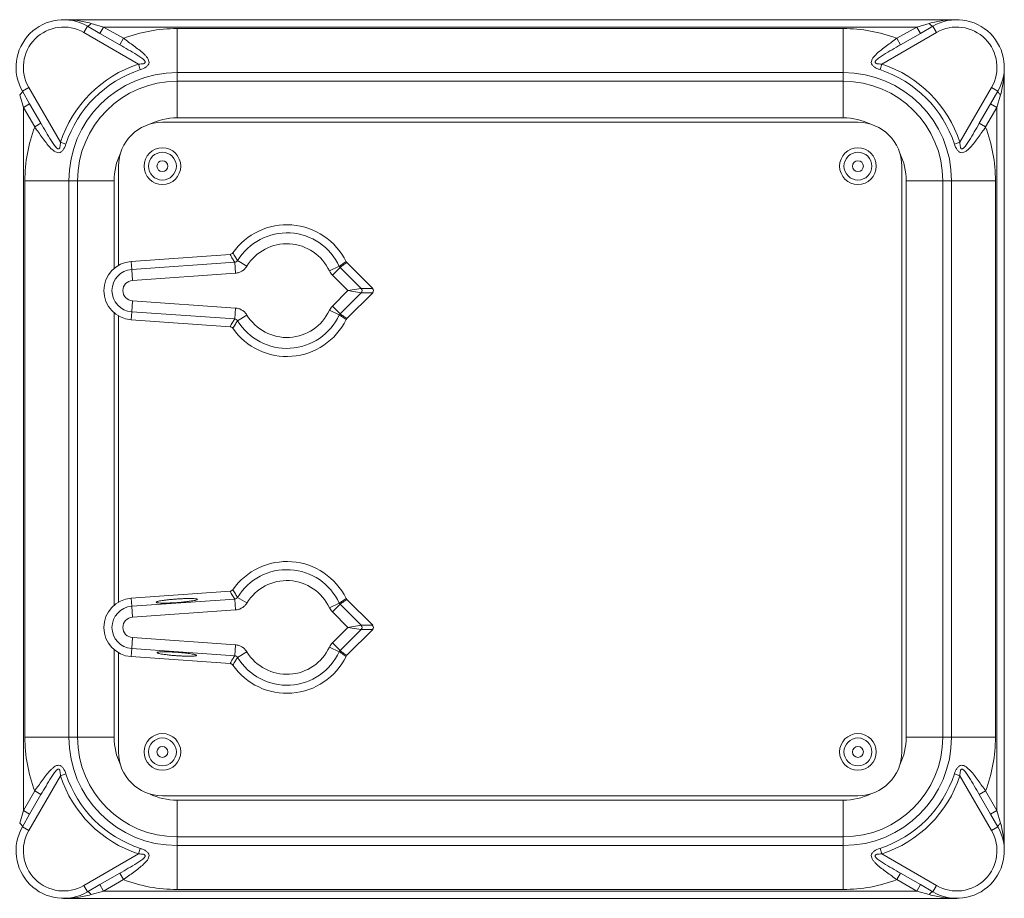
# Model space of a CAD drawing. Header units: millimetres. Extents: x 133 to 1049, y -79 to 877.
# Tile 6 of 28: x 397 to 532, y -46 to 74. Entities that reach past the tile are written whole.
import ezdxf

# ---------------------------------------------------------------- set-up
doc = ezdxf.new("R2010")
doc.units = ezdxf.units.MM

msp = doc.modelspace()

# ---------------------------------------------------------------- linework, layer by layer
at = {"color": 7, "linetype": 'Continuous', "lineweight": 15}
for p, q in [((403.16, 73.59), (525.16, 73.59)), ((405.91, 71.86), (406.41, 72.72)), ((406.41, 72.72), (408.13, 71.73)), ((406.91, 73.09), (408.63, 72.59)), ((519.69, 72.59), (521.41, 73.09)), ((520.19, 71.73), (521.91, 72.72)), ((521.91, 72.72), (522.41, 71.86)), ((413.39, 67.54), (405.91, 71.86)), ((408.13, 71.73), (408.63, 72.59)), ((408.13, 71.73), (410.82, 70.18)), ((408.63, 72.59), (411.32, 71.05)), ((519.69, 72.59), (408.63, 72.59)), ((418.66, 72.39), (509.66, 72.39)), ((418.66, 72.39), (418.66, 66.39)), ((509.66, 72.39), (509.66, 66.39)), ((522.41, 71.86), (514.93, 67.54)), ((517, 71.05), (519.69, 72.59)), ((517.5, 70.18), (520.19, 71.73)), ((519.69, 72.59), (520.19, 71.73)), ((410.82, 70.18), (411.32, 71.05)), ((517, 71.05), (517.5, 70.18)), ((413.39, 67.54), (413.64, 66.78)), ((514.68, 66.78), (514.93, 67.54)), ((509.66, 66.39), (418.66, 66.39)), ((418.66, 65.2), (418.66, 66.39)), ((509.66, 65.2), (509.66, 66.39)), ((531.66, 67.09), (531.66, -39.91)), ((418.66, 60.2), (418.66, 65.2)), ((418.66, 65.2), (509.66, 65.2)), ((509.66, 60.2), (509.66, 65.2)), ((397.66, 61.62), (397.16, 63.34)), ((398.4, 64.34), (397.53, 63.84)), ((398.52, 62.12), (397.53, 63.84)), ((398.4, 64.34), (402.72, 56.86)), ((525.6, 56.86), (529.92, 64.34)), ((530.79, 63.84), (529.79, 62.12)), ((530.79, 63.84), (529.92, 64.34)), ((531.16, 63.34), (530.66, 61.62)), ((398.52, 62.12), (397.66, 61.62)), ((400.07, 59.44), (398.52, 62.12)), ((529.79, 62.12), (528.24, 59.44)), ((530.66, 61.62), (529.79, 62.12)), ((399.21, 58.94), (397.66, 61.62)), ((397.66, 61.62), (397.66, -34.43)), ((530.66, 61.62), (529.11, 58.94)), ((530.66, -34.43), (530.66, 61.62)), ((400.07, 59.44), (399.21, 58.94)), ((416.66, 59.59), (511.66, 59.59)), ((509.66, 60.2), (418.66, 60.2)), ((529.11, 58.94), (528.24, 59.44)), ((402.72, 56.86), (403.47, 56.61)), ((524.84, 56.61), (525.6, 56.86)), ((410.66, 40.06), (410.66, 53.59)), ((517.66, 53.59), (517.66, -26.41)), ((403.87, 51.59), (397.87, 51.59)), ((397.87, -24.41), (397.87, 51.59)), ((405.06, 51.59), (403.87, 51.59)), ((403.87, 51.59), (403.87, -24.41)), ((410.06, 51.59), (405.06, 51.59)), ((405.06, -24.41), (405.06, 51.59)), ((523.26, 51.59), (518.26, 51.59)), ((518.26, -24.41), (518.26, 51.59)), ((523.26, 51.59), (523.26, -24.41)), ((523.26, 51.59), (524.45, 51.59)), ((524.45, -24.41), (524.45, 51.59)), ((530.45, 51.59), (524.45, 51.59)), ((530.45, 51.59), (530.45, -24.41)), ((425.9, 41.53), (412.38, 40.58)), ((412.46, 39.48), (412.38, 40.58)), ((412.46, 39.48), (426.53, 40.47)), ((426.53, 40.47), (426.63, 38.98)), ((426.92, 40.7), (428.19, 39.93)), ((445.38, 36.88), (441.84, 40.41)), ((412.46, 39.48), (412.56, 37.99)), ((440.82, 39.91), (439.47, 39.28)), ((440.92, 39.77), (439.87, 38.71)), ((440.92, 39.77), (443.81, 36.88)), ((426.63, 38.98), (412.56, 37.99)), ((441.98, 36.59), (439.87, 38.71)), ((439.87, 34.48), (441.98, 36.59)), ((441.98, 36.59), (443.81, 36.88)), ((443.81, 36.31), (441.98, 36.59)), ((443.81, 36.88), (445.38, 36.88)), ((412.46, 33.71), (412.56, 35.2)), ((412.56, 35.2), (426.63, 34.21)), ((443.81, 36.31), (440.92, 33.42)), ((441.84, 32.78), (445.38, 36.31)), ((445.38, 36.31), (443.81, 36.31)), ((412.46, 33.71), (412.38, 32.6)), ((426.53, 32.72), (412.46, 33.71)), ((426.63, 34.21), (426.53, 32.72)), ((439.47, 33.91), (440.82, 33.28)), ((439.87, 34.48), (440.92, 33.42)), ((410.66, -5.94), (410.66, 33.13)), ((412.38, 32.6), (425.9, 31.66)), ((428.19, 33.26), (426.92, 32.48)), ((425.9, -4.47), (412.38, -5.42)), ((426.92, -5.3), (428.19, -6.07)), ((412.46, -6.52), (412.38, -5.42)), ((412.46, -6.52), (426.53, -5.53)), ((412.46, -6.52), (412.56, -8.01)), ((426.53, -5.53), (426.63, -7.02)), ((440.82, -6.09), (439.47, -6.72)), ((440.92, -6.23), (439.87, -7.29)), ((440.92, -6.23), (443.81, -9.12)), ((445.38, -9.12), (441.84, -5.59)), ((426.63, -7.02), (412.56, -8.01)), ((441.98, -9.41), (439.87, -7.29)), ((439.87, -11.52), (441.98, -9.41)), ((441.98, -9.41), (443.81, -9.12)), ((443.81, -9.69), (441.98, -9.41)), ((443.81, -9.12), (445.38, -9.12)), ((443.81, -9.69), (440.92, -12.58)), ((441.84, -13.22), (445.38, -9.69)), ((445.38, -9.69), (443.81, -9.69)), ((412.46, -12.29), (412.56, -10.8)), ((412.56, -10.8), (426.63, -11.79)), ((426.63, -11.79), (426.53, -13.28)), ((439.47, -12.09), (440.82, -12.72)), ((439.87, -11.52), (440.92, -12.58)), ((410.66, -26.41), (410.66, -12.87)), ((412.46, -12.29), (412.38, -13.4)), ((412.38, -13.4), (425.9, -14.34)), ((426.53, -13.28), (412.46, -12.29)), ((428.19, -12.74), (426.92, -13.52)), ((403.87, -24.41), (397.87, -24.41)), ((405.06, -24.41), (403.87, -24.41)), ((410.06, -24.41), (405.06, -24.41)), ((523.26, -24.41), (518.26, -24.41)), ((523.26, -24.41), (524.45, -24.41)), ((530.45, -24.41), (524.45, -24.41)), ((403.47, -29.42), (402.72, -29.67)), ((525.6, -29.67), (524.84, -29.42)), ((402.72, -29.67), (398.4, -37.16)), ((529.92, -37.16), (525.6, -29.67)), ((397.66, -34.43), (399.21, -31.75)), ((398.52, -34.93), (400.07, -32.25)), ((399.21, -31.75), (400.07, -32.25)), ((528.24, -32.25), (529.11, -31.75)), ((528.24, -32.25), (529.79, -34.93)), ((529.11, -31.75), (530.66, -34.43)), ((511.66, -32.41), (416.66, -32.41)), ((418.66, -33.01), (509.66, -33.01)), ((418.66, -38.01), (418.66, -33.01)), ((509.66, -38.01), (509.66, -33.01)), ((397.16, -36.16), (397.66, -34.43)), ((397.53, -36.66), (398.52, -34.93)), ((397.66, -34.43), (398.52, -34.93)), ((529.79, -34.93), (530.66, -34.43)), ((529.79, -34.93), (530.79, -36.66)), ((530.66, -34.43), (531.16, -36.16)), ((397.53, -36.66), (398.4, -37.16)), ((529.92, -37.16), (530.79, -36.66)), ((509.66, -38.01), (418.66, -38.01)), ((418.66, -38.01), (418.66, -39.2)), ((509.66, -38.01), (509.66, -39.2)), ((405.91, -44.67), (413.39, -40.35)), ((413.64, -39.59), (413.39, -40.35)), ((418.66, -39.2), (509.66, -39.2)), ((418.66, -39.2), (418.66, -45.2)), ((509.66, -39.2), (509.66, -45.2)), ((514.93, -40.35), (514.68, -39.59)), ((514.93, -40.35), (522.41, -44.67)), ((410.82, -42.99), (408.13, -44.54)), ((411.32, -43.86), (410.82, -42.99)), ((517.5, -42.99), (517, -43.86)), ((520.19, -44.54), (517.5, -42.99)), ((411.32, -43.86), (408.63, -45.41)), ((519.69, -45.41), (517, -43.86)), ((406.41, -45.53), (405.91, -44.67)), ((408.13, -44.54), (406.41, -45.53)), ((408.63, -45.41), (406.91, -45.9)), ((408.63, -45.41), (408.13, -44.54)), ((408.63, -45.41), (519.69, -45.41)), ((509.66, -45.2), (418.66, -45.2)), ((520.19, -44.54), (519.69, -45.41)), ((521.41, -45.9), (519.69, -45.41)), ((521.91, -45.53), (520.19, -44.54)), ((522.41, -44.67), (521.91, -45.53)), ((525.16, -46.41), (403.16, -46.41))]:
    msp.add_line(p, q, dxfattribs=at)
at = {"color": 8, "linetype": 'Continuous', "lineweight": 15}
for p, q in [((410.06, 51.59), (410.06, 39.63)), ((410.06, 33.56), (410.06, -6.37)), ((410.06, -12.44), (410.06, -24.41))]:
    msp.add_line(p, q, dxfattribs=at)
at = {"color": 7, "linetype": 'Continuous', "lineweight": 15, "flags": 128}
for points in [[(406.41, 72.72), (406.45, 72.71), (406.49, 72.72), (406.55, 72.74), (406.61, 72.78), (406.68, 72.84), (406.76, 72.91), (406.83, 73), (406.91, 73.09)], [(521.41, 73.09), (521.49, 73), (521.56, 72.91), (521.64, 72.84), (521.7, 72.78), (521.77, 72.74), (521.82, 72.72), (521.87, 72.71), (521.91, 72.72)], [(397.53, 63.84), (397.54, 63.81), (397.53, 63.76), (397.51, 63.7), (397.47, 63.64), (397.41, 63.57), (397.34, 63.5), (397.26, 63.42), (397.16, 63.34)], [(531.16, 63.34), (531.06, 63.42), (530.98, 63.5), (530.9, 63.57), (530.85, 63.64), (530.81, 63.7), (530.78, 63.76), (530.78, 63.81), (530.79, 63.84)], [(397.16, -36.16), (397.26, -36.23), (397.34, -36.31), (397.41, -36.38), (397.47, -36.45), (397.51, -36.51), (397.53, -36.57), (397.54, -36.62), (397.53, -36.66)], [(530.79, -36.66), (530.78, -36.62), (530.78, -36.57), (530.81, -36.51), (530.85, -36.45), (530.9, -36.38), (530.98, -36.31), (531.06, -36.23), (531.16, -36.16)], [(406.91, -45.9), (406.83, -45.81), (406.76, -45.72), (406.68, -45.65), (406.61, -45.59), (406.55, -45.55), (406.49, -45.53), (406.45, -45.52), (406.41, -45.53)], [(521.91, -45.53), (521.87, -45.52), (521.82, -45.53), (521.77, -45.55), (521.7, -45.59), (521.64, -45.65), (521.56, -45.72), (521.49, -45.81), (521.41, -45.9)]]:
    msp.add_lwpolyline(points, dxfattribs=at)
at = {"color": 7, "linetype": 'Continuous', "lineweight": 15}
for centre, radius in [((416.66, 53.59), 2.5), ((416.66, 53.59), 1.9), ((511.66, 53.59), 2.5), ((511.66, 53.59), 1.9), ((416.66, 53.59), 0.75), ((511.66, 53.59), 0.75), ((416.66, -26.41), 2.5), ((511.66, -26.41), 2.5), ((416.66, -26.41), 1.9), ((511.66, -26.41), 1.9), ((416.66, -26.41), 0.75), ((511.66, -26.41), 0.75)]:
    msp.add_circle(centre, radius, dxfattribs=at)
for centre, radius, start, end in [((403.16, 67.09), 6.5, 60, 210), ((525.16, 67.09), 6.5, 330, 120), ((403.16, 67.09), 5.5, 60, 210), ((418.66, 51.59), 20.79, 90, 110.684), ((509.66, 51.59), 20.79, 69.316, 90), ((525.16, 67.09), 5.5, 330, 120), ((418.66, 51.59), 16.79, 108.2853, 161.7147), ((509.66, 51.59), 16.79, 18.2853, 71.7147), ((418.66, 51.59), 15.99, 108.2853, 161.7147), ((418.66, 51.59), 14.79, 90, 180), ((509.66, 51.59), 14.79, 360, 90), ((509.66, 51.59), 15.99, 18.2853, 71.7147), ((418.66, 51.59), 13.6, 90, 180), ((509.66, 51.59), 13.6, 360, 90), ((416.66, 53.59), 6, 90, 180), ((511.66, 53.59), 6, 360, 90), ((418.66, 51.59), 20.79, 159.316, 180), ((509.66, 51.59), 20.79, 360, 20.684), ((433.66, 36.59), 9, 26.051, 145.1114), ((433.66, 36.59), 7.89, 24.8299, 148.6335), ((433.66, 36.59), 6.4, 24.8299, 148.6335), ((412.66, 36.59), 4, 94, 266), ((412.66, 36.59), 2.89, 94, 266), ((412.66, 36.59), 1.4, 94, 266), ((443.53, 36.59), 0.402, 315.5081, 44.4919), ((433.66, 36.59), 6.4, 211.3665, 335.1701), ((433.66, 36.59), 9, 214.8886, 333.949), ((433.66, 36.59), 7.89, 211.3665, 335.1701), ((433.66, -9.41), 9, 26.051, 145.1114), ((433.66, -9.41), 7.89, 24.8299, 148.6335), ((433.66, -9.41), 6.4, 24.8299, 148.6335), ((412.66, -9.41), 4, 94, 266), ((412.66, -9.41), 2.89, 94, 266), ((412.66, -9.41), 1.4, 94, 266), ((443.53, -9.41), 0.402, 315.5081, 44.4919), ((433.66, -9.41), 6.4, 211.3665, 335.1701), ((433.66, -9.41), 9, 214.8886, 333.949), ((433.66, -9.41), 7.89, 211.3665, 335.1701), ((418.66, -24.41), 20.79, 180, 200.684), ((418.66, -24.41), 14.79, 180, 270), ((418.66, -24.41), 13.6, 180, 270), ((509.66, -24.41), 13.6, 270, 360), ((509.66, -24.41), 14.79, 270, 360), ((509.66, -24.41), 20.79, 339.316, 360), ((416.66, -26.41), 6, 180, 270), ((511.66, -26.41), 6, 270, 360), ((418.66, -24.41), 15.99, 198.2853, 251.7147), ((509.66, -24.41), 15.99, 288.2853, 341.7147), ((418.66, -24.41), 16.79, 198.2853, 251.7147), ((509.66, -24.41), 16.79, 288.2853, 341.7147), ((403.16, -39.91), 6.5, 150, 300), ((403.16, -39.91), 5.5, 150, 300), ((525.16, -39.91), 6.5, 240, 30), ((525.16, -39.91), 5.5, 240, 30), ((418.66, -24.41), 20.79, 249.316, 270), ((509.66, -24.41), 20.79, 270, 290.684)]:
    msp.add_arc(centre, radius, start, end, dxfattribs=at)
at = {"color": 8, "linetype": 'Continuous', "lineweight": 15}
for centre, start, end in [((418.66, 51.59), 90, 115.9823), ((509.66, 51.59), 64.0177, 90), ((418.66, 51.59), 154.0177, 180), ((509.66, 51.59), 360, 25.9823), ((418.66, -24.41), 180, 205.9823), ((509.66, -24.41), 334.0177, 360), ((418.66, -24.41), 244.0177, 270), ((509.66, -24.41), 270, 295.9823)]:
    msp.add_arc(centre, 8.6, start, end, dxfattribs=at)
at = {"color": 7, "linetype": 'Continuous', "lineweight": 15}
for centre in [(445.09, 36.59), (445.09, -9.41)]:
    msp.add_ellipse(centre, major_axis=(0.403, 0), ratio=0.992433, start_param=5.501585, end_param=7.064785, dxfattribs=at)
for points, knots in [([(406.91, 73.09), (406.29, 73.27), (405.67, 73.39), (404.42, 73.56), (403.79, 73.59), (403.16, 73.59)], [0, 0, 0, 0, 0.5, 0.5, 1, 1, 1, 1]), ([(521.41, 73.09), (522.03, 73.27), (522.65, 73.39), (523.9, 73.56), (524.53, 73.59), (525.16, 73.59)], [0, 0, 0, 0, 0.5, 0.5, 1, 1, 1, 1]), ([(413.39, 67.54), (413.51, 67.54), (413.62, 67.54), (413.85, 67.55), (413.96, 67.56), (414.12, 67.6), (414.17, 67.62), (414.26, 67.67), (414.3, 67.71), (414.32, 67.79), (414.31, 67.84), (414.27, 67.93), (414.24, 67.97), (414.14, 68.08), (414.06, 68.16), (413.89, 68.3), (413.81, 68.36), (413.54, 68.56), (413.35, 68.68), (412.78, 69.04), (412.39, 69.27), (411.6, 69.72), (411.21, 69.95), (410.82, 70.18)], [0, 0, 0, 0, 0.0625, 0.0625, 0.125, 0.125, 0.15625, 0.15625, 0.1875, 0.1875, 0.21875, 0.21875, 0.25, 0.25, 0.3125, 0.3125, 0.375, 0.375, 0.5, 0.5, 0.75, 0.75, 1, 1, 1, 1]), ([(411.32, 71.05), (411.81, 70.7), (412.29, 70.36), (412.98, 69.85), (413.21, 69.68), (413.66, 69.33), (413.88, 69.15), (414.17, 68.87), (414.27, 68.78), (414.45, 68.58), (414.53, 68.48), (414.67, 68.28), (414.73, 68.17), (414.81, 67.96), (414.83, 67.85), (414.82, 67.63), (414.78, 67.52), (414.64, 67.32), (414.54, 67.23), (414.21, 66.99), (413.93, 66.87), (413.64, 66.78)], [0, 0, 0, 0, 0.25, 0.25, 0.375, 0.375, 0.5, 0.5, 0.5625, 0.5625, 0.625, 0.625, 0.6875, 0.6875, 0.75, 0.75, 0.8125, 0.8125, 0.875, 0.875, 1, 1, 1, 1]), ([(514.68, 66.78), (514.53, 66.83), (514.4, 66.88), (514.13, 67), (514, 67.07), (513.78, 67.23), (513.68, 67.32), (513.54, 67.52), (513.5, 67.62), (513.48, 67.84), (513.5, 67.95), (513.59, 68.17), (513.64, 68.27), (513.86, 68.58), (514.04, 68.77), (514.43, 69.14), (514.65, 69.32), (515.09, 69.67), (515.32, 69.85), (516.03, 70.36), (516.51, 70.7), (517, 71.05)], [0, 0, 0, 0, 0.0625, 0.0625, 0.125, 0.125, 0.1875, 0.1875, 0.25, 0.25, 0.3125, 0.3125, 0.375, 0.375, 0.5, 0.5, 0.625, 0.625, 0.75, 0.75, 1, 1, 1, 1]), ([(517.5, 70.18), (517.11, 69.95), (516.71, 69.72), (515.93, 69.27), (515.54, 69.04), (514.97, 68.68), (514.78, 68.55), (514.51, 68.36), (514.42, 68.29), (514.25, 68.16), (514.17, 68.08), (514.07, 67.96), (514.04, 67.92), (514, 67.84), (513.99, 67.79), (514.02, 67.7), (514.06, 67.67), (514.15, 67.62), (514.2, 67.6), (514.36, 67.56), (514.47, 67.55), (514.7, 67.54), (514.81, 67.54), (514.93, 67.54)], [0, 0, 0, 0, 0.25, 0.25, 0.5, 0.5, 0.625, 0.625, 0.6875, 0.6875, 0.75, 0.75, 0.78125, 0.78125, 0.8125, 0.8125, 0.84375, 0.84375, 0.875, 0.875, 0.9375, 0.9375, 1, 1, 1, 1]), ([(531.16, 63.34), (531.33, 63.96), (531.46, 64.58), (531.62, 65.84), (531.66, 66.47), (531.66, 67.09)], [0, 0, 0, 0, 0.5, 0.5, 1, 1, 1, 1]), ([(400.07, 59.44), (400.3, 59.04), (400.53, 58.65), (400.99, 57.86), (401.22, 57.47), (401.58, 56.9), (401.7, 56.71), (401.89, 56.45), (401.96, 56.36), (402.1, 56.19), (402.17, 56.11), (402.29, 56.01), (402.33, 55.98), (402.42, 55.94), (402.46, 55.93), (402.55, 55.96), (402.58, 55.99), (402.63, 56.08), (402.65, 56.14), (402.69, 56.3), (402.7, 56.41), (402.72, 56.64), (402.72, 56.75), (402.72, 56.86)], [0, 0, 0, 0, 0.25, 0.25, 0.5, 0.5, 0.625, 0.625, 0.6875, 0.6875, 0.75, 0.75, 0.78125, 0.78125, 0.8125, 0.8125, 0.84375, 0.84375, 0.875, 0.875, 0.9375, 0.9375, 1, 1, 1, 1]), ([(525.6, 56.86), (525.6, 56.75), (525.6, 56.63), (525.62, 56.41), (525.63, 56.29), (525.67, 56.13), (525.68, 56.08), (525.74, 55.99), (525.77, 55.96), (525.86, 55.93), (525.9, 55.94), (525.99, 55.98), (526.03, 56.01), (526.15, 56.11), (526.22, 56.19), (526.36, 56.36), (526.43, 56.45), (526.62, 56.72), (526.74, 56.91), (527.1, 57.48), (527.33, 57.87), (527.79, 58.65), (528.02, 59.04), (528.24, 59.44)], [0, 0, 0, 0, 0.0625, 0.0625, 0.125, 0.125, 0.15625, 0.15625, 0.1875, 0.1875, 0.21875, 0.21875, 0.25, 0.25, 0.3125, 0.3125, 0.375, 0.375, 0.5, 0.5, 0.75, 0.75, 1, 1, 1, 1]), ([(403.47, 56.61), (403.43, 56.47), (403.37, 56.33), (403.25, 56.07), (403.18, 55.94), (403.02, 55.71), (402.93, 55.62), (402.74, 55.48), (402.63, 55.44), (402.41, 55.42), (402.3, 55.44), (402.09, 55.52), (401.98, 55.58), (401.67, 55.79), (401.48, 55.97), (401.11, 56.37), (400.93, 56.58), (400.58, 57.03), (400.41, 57.26), (399.89, 57.97), (399.55, 58.45), (399.21, 58.94)], [0, 0, 0, 0, 0.0625, 0.0625, 0.125, 0.125, 0.1875, 0.1875, 0.25, 0.25, 0.3125, 0.3125, 0.375, 0.375, 0.5, 0.5, 0.625, 0.625, 0.75, 0.75, 1, 1, 1, 1]), ([(529.11, 58.94), (528.77, 58.45), (528.43, 57.97), (527.92, 57.27), (527.75, 57.04), (527.4, 56.6), (527.21, 56.38), (526.94, 56.08), (526.84, 55.98), (526.65, 55.81), (526.55, 55.73), (526.34, 55.58), (526.24, 55.52), (526.02, 55.44), (525.91, 55.42), (525.69, 55.44), (525.58, 55.47), (525.38, 55.61), (525.3, 55.71), (525.06, 56.05), (524.94, 56.33), (524.84, 56.61)], [0, 0, 0, 0, 0.25, 0.25, 0.375, 0.375, 0.5, 0.5, 0.5625, 0.5625, 0.625, 0.625, 0.6875, 0.6875, 0.75, 0.75, 0.8125, 0.8125, 0.875, 0.875, 1, 1, 1, 1]), ([(426.28, 41.74), (426.39, 41.55), (426.51, 41.36), (426.63, 41.16), (426.72, 41.01), (426.82, 40.86), (426.92, 40.7)], [0, 0, 0, 0, 0.00704402, 0.00704402, 0.00704402, 0.01268957, 0.01268957, 0.01268957, 0.01268957]), ([(426.53, 40.47), (426.43, 40.62), (426.34, 40.78), (426.24, 40.94), (426.13, 41.14), (426.01, 41.33), (425.9, 41.53)], [0.0013759, 0.0013759, 0.0013759, 0.0013759, 0.00702207, 0.00702207, 0.00702207, 0.01406676, 0.01406676, 0.01406676, 0.01406676]), ([(426.53, 40.47), (426.61, 40.47), (426.68, 40.49), (426.82, 40.58), (426.88, 40.64), (426.92, 40.7)], [0, 0, 0, 0, 0.5, 0.5, 1, 1, 1, 1]), ([(440.82, 39.91), (440.96, 40), (441.1, 40.1), (441.24, 40.19), (441.41, 40.31), (441.58, 40.43), (441.74, 40.55)], [0.00137464, 0.00137464, 0.00137464, 0.00137464, 0.00702611, 0.00702611, 0.00702611, 0.0140549, 0.0140549, 0.0140549, 0.0140549]), ([(441.84, 40.41), (441.67, 40.29), (441.5, 40.17), (441.33, 40.05), (441.2, 39.96), (441.06, 39.86), (440.92, 39.77)], [0, 0, 0, 0, 0.00702887, 0.00702887, 0.00702887, 0.01268041, 0.01268041, 0.01268041, 0.01268041]), ([(428.19, 39.93), (428.11, 39.79), (428.01, 39.67), (427.79, 39.44), (427.66, 39.34), (427.39, 39.18), (427.25, 39.11), (426.95, 39.02), (426.79, 38.99), (426.63, 38.98)], [0, 0, 0, 0, 0.25, 0.25, 0.5, 0.5, 0.75, 0.75, 1, 1, 1, 1]), ([(426.63, 34.21), (426.79, 34.2), (426.95, 34.17), (427.25, 34.08), (427.39, 34.01), (427.66, 33.85), (427.79, 33.75), (428.01, 33.52), (428.11, 33.4), (428.19, 33.26)], [0, 0, 0, 0, 0.25, 0.25, 0.5, 0.5, 0.75, 0.75, 1, 1, 1, 1]), ([(425.9, 31.66), (426.01, 31.86), (426.13, 32.05), (426.24, 32.25), (426.34, 32.41), (426.43, 32.56), (426.53, 32.72)], [0, 0, 0, 0, 0.00704469, 0.00704469, 0.00704469, 0.01269086, 0.01269086, 0.01269086, 0.01269086]), ([(426.92, 32.48), (426.82, 32.33), (426.72, 32.18), (426.63, 32.02), (426.51, 31.83), (426.39, 31.64), (426.28, 31.45)], [0.00137574, 0.00137574, 0.00137574, 0.00137574, 0.00702129, 0.00702129, 0.00702129, 0.0140653, 0.0140653, 0.0140653, 0.0140653]), ([(426.92, 32.48), (426.88, 32.55), (426.82, 32.61), (426.68, 32.69), (426.61, 32.72), (426.53, 32.72)], [0, 0, 0, 0, 0.5, 0.5, 1, 1, 1, 1]), ([(441.74, 32.64), (441.58, 32.76), (441.41, 32.88), (441.24, 33), (441.1, 33.09), (440.96, 33.19), (440.82, 33.28)], [0, 0, 0, 0, 0.00702878, 0.00702878, 0.00702878, 0.01268025, 0.01268025, 0.01268025, 0.01268025]), ([(440.92, 33.42), (441.06, 33.33), (441.2, 33.23), (441.33, 33.13), (441.5, 33.02), (441.67, 32.9), (441.84, 32.78)], [0.00137466, 0.00137466, 0.00137466, 0.00137466, 0.00702621, 0.00702621, 0.00702621, 0.01405507, 0.01405507, 0.01405507, 0.01405507]), ([(426.53, -5.53), (426.43, -5.38), (426.34, -5.22), (426.24, -5.06), (426.13, -4.86), (426.01, -4.67), (425.9, -4.47)], [0.0013759, 0.0013759, 0.0013759, 0.0013759, 0.00702207, 0.00702207, 0.00702207, 0.01406676, 0.01406676, 0.01406676, 0.01406676]), ([(426.28, -4.26), (426.39, -4.45), (426.51, -4.64), (426.63, -4.84), (426.72, -4.99), (426.82, -5.14), (426.92, -5.3)], [0, 0, 0, 0, 0.00704402, 0.00704402, 0.00704402, 0.01268957, 0.01268957, 0.01268957, 0.01268957]), ([(426.53, -5.53), (426.61, -5.53), (426.68, -5.51), (426.82, -5.42), (426.88, -5.36), (426.92, -5.3)], [0, 0, 0, 0, 0.5, 0.5, 1, 1, 1, 1]), ([(416.87, -6.09), (416.73, -6.09), (416.46, -6.08), (416.15, -6.07), (415.93, -6.04), (415.81, -6), (415.8, -5.95), (415.91, -5.89), (416.11, -5.83), (416.41, -5.77), (416.79, -5.71), (417.25, -5.65), (417.76, -5.6), (418.3, -5.55), (418.86, -5.51), (419.4, -5.48), (419.92, -5.46), (420.38, -5.46), (420.78, -5.46), (421.09, -5.48), (421.31, -5.51), (421.43, -5.55), (421.44, -5.6), (421.33, -5.65), (421.13, -5.71), (420.83, -5.77), (420.45, -5.83), (419.99, -5.89), (419.48, -5.95), (418.94, -6), (418.38, -6.04), (417.84, -6.07), (417.32, -6.08), (417.01, -6.09), (416.87, -6.09)], [0, 0, 0, 0, 0.030977, 0.062322, 0.093668, 0.124748, 0.155812, 0.187322, 0.218805, 0.249999, 0.281139, 0.312675, 0.344131, 0.37525, 0.406276, 0.437676, 0.468995, 0.499999, 0.530949, 0.562322, 0.593668, 0.624748, 0.655812, 0.687322, 0.718805, 0.749999, 0.781139, 0.812675, 0.844131, 0.87525, 0.906276, 0.937676, 0.969023, 1, 1, 1, 1]), ([(428.19, -6.07), (428.11, -6.21), (428.01, -6.33), (427.79, -6.56), (427.66, -6.66), (427.39, -6.82), (427.25, -6.89), (426.95, -6.98), (426.79, -7.01), (426.63, -7.02)], [0, 0, 0, 0, 0.25, 0.25, 0.5, 0.5, 0.75, 0.75, 1, 1, 1, 1]), ([(440.82, -6.09), (440.96, -6), (441.1, -5.9), (441.24, -5.81), (441.41, -5.69), (441.58, -5.57), (441.74, -5.45)], [0.00137464, 0.00137464, 0.00137464, 0.00137464, 0.00702611, 0.00702611, 0.00702611, 0.0140549, 0.0140549, 0.0140549, 0.0140549]), ([(441.84, -5.59), (441.67, -5.71), (441.5, -5.83), (441.33, -5.95), (441.2, -6.04), (441.06, -6.14), (440.92, -6.23)], [0, 0, 0, 0, 0.00702887, 0.00702887, 0.00702887, 0.01268041, 0.01268041, 0.01268041, 0.01268041]), ([(426.63, -11.79), (426.79, -11.8), (426.95, -11.83), (427.25, -11.92), (427.39, -11.99), (427.66, -12.15), (427.79, -12.25), (428.01, -12.48), (428.11, -12.6), (428.19, -12.74)], [0, 0, 0, 0, 0.25, 0.25, 0.5, 0.5, 0.75, 0.75, 1, 1, 1, 1]), ([(420.31, -13.34), (420.17, -13.34), (419.87, -13.34), (419.38, -13.32), (418.85, -13.29), (418.32, -13.26), (417.8, -13.21), (417.32, -13.16), (416.88, -13.1), (416.51, -13.04), (416.22, -12.98), (416.02, -12.92), (415.92, -12.87), (415.93, -12.82), (416.04, -12.79), (416.25, -12.76), (416.55, -12.74), (416.94, -12.74), (417.38, -12.74), (417.88, -12.76), (418.4, -12.79), (418.93, -12.82), (419.45, -12.87), (419.94, -12.92), (420.38, -12.98), (420.75, -13.04), (421.04, -13.1), (421.23, -13.16), (421.33, -13.21), (421.33, -13.26), (421.21, -13.29), (421, -13.32), (420.7, -13.34), (420.45, -13.34), (420.31, -13.34)], [0, 0, 0, 0, 0.030977, 0.062322, 0.093667, 0.124748, 0.155811, 0.187322, 0.218804, 0.249999, 0.281138, 0.312675, 0.34413, 0.37525, 0.406275, 0.437676, 0.468994, 0.499999, 0.530948, 0.562322, 0.593667, 0.624748, 0.655811, 0.687322, 0.718804, 0.749999, 0.781138, 0.812675, 0.84413, 0.87525, 0.906275, 0.937676, 0.969023, 1, 1, 1, 1]), ([(425.9, -14.34), (426.01, -14.14), (426.13, -13.95), (426.24, -13.75), (426.34, -13.59), (426.43, -13.44), (426.53, -13.28)], [0, 0, 0, 0, 0.00704469, 0.00704469, 0.00704469, 0.01269086, 0.01269086, 0.01269086, 0.01269086]), ([(426.92, -13.52), (426.88, -13.45), (426.82, -13.39), (426.68, -13.31), (426.61, -13.28), (426.53, -13.28)], [0, 0, 0, 0, 0.5, 0.5, 1, 1, 1, 1]), ([(441.74, -13.36), (441.58, -13.24), (441.41, -13.12), (441.24, -13), (441.1, -12.91), (440.96, -12.81), (440.82, -12.72)], [0, 0, 0, 0, 0.00702878, 0.00702878, 0.00702878, 0.01268025, 0.01268025, 0.01268025, 0.01268025]), ([(440.92, -12.58), (441.06, -12.67), (441.2, -12.77), (441.33, -12.87), (441.5, -12.98), (441.67, -13.1), (441.84, -13.22)], [0.00137466, 0.00137466, 0.00137466, 0.00137466, 0.00702621, 0.00702621, 0.00702621, 0.01405507, 0.01405507, 0.01405507, 0.01405507]), ([(426.92, -13.52), (426.82, -13.67), (426.72, -13.82), (426.63, -13.98), (426.51, -14.17), (426.39, -14.36), (426.28, -14.55)], [0.00137574, 0.00137574, 0.00137574, 0.00137574, 0.00702129, 0.00702129, 0.00702129, 0.0140653, 0.0140653, 0.0140653, 0.0140653]), ([(399.21, -31.75), (399.55, -31.26), (399.89, -30.78), (400.4, -30.08), (400.57, -29.85), (400.92, -29.41), (401.1, -29.19), (401.38, -28.89), (401.48, -28.8), (401.67, -28.62), (401.77, -28.54), (401.97, -28.39), (402.08, -28.33), (402.3, -28.25), (402.41, -28.23), (402.63, -28.25), (402.73, -28.29), (402.93, -28.43), (403.02, -28.52), (403.26, -28.86), (403.38, -29.14), (403.47, -29.42)], [0, 0, 0, 0, 0.25, 0.25, 0.375, 0.375, 0.5, 0.5, 0.5625, 0.5625, 0.625, 0.625, 0.6875, 0.6875, 0.75, 0.75, 0.8125, 0.8125, 0.875, 0.875, 1, 1, 1, 1]), ([(524.84, -29.42), (524.89, -29.28), (524.94, -29.14), (525.06, -28.88), (525.13, -28.75), (525.29, -28.53), (525.38, -28.43), (525.58, -28.29), (525.69, -28.25), (525.91, -28.23), (526.02, -28.25), (526.23, -28.33), (526.34, -28.39), (526.64, -28.6), (526.84, -28.79), (527.21, -29.18), (527.39, -29.39), (527.74, -29.84), (527.91, -30.07), (528.43, -30.78), (528.77, -31.26), (529.11, -31.75)], [0, 0, 0, 0, 0.0625, 0.0625, 0.125, 0.125, 0.1875, 0.1875, 0.25, 0.25, 0.3125, 0.3125, 0.375, 0.375, 0.5, 0.5, 0.625, 0.625, 0.75, 0.75, 1, 1, 1, 1]), ([(402.72, -29.67), (402.72, -29.56), (402.72, -29.45), (402.7, -29.22), (402.69, -29.11), (402.65, -28.95), (402.63, -28.89), (402.58, -28.8), (402.55, -28.77), (402.46, -28.74), (402.41, -28.75), (402.33, -28.79), (402.29, -28.82), (402.17, -28.92), (402.1, -29), (401.96, -29.17), (401.89, -29.26), (401.7, -29.53), (401.58, -29.72), (401.21, -30.29), (400.99, -30.68), (400.53, -31.46), (400.3, -31.85), (400.07, -32.25)], [0, 0, 0, 0, 0.0625, 0.0625, 0.125, 0.125, 0.15625, 0.15625, 0.1875, 0.1875, 0.21875, 0.21875, 0.25, 0.25, 0.3125, 0.3125, 0.375, 0.375, 0.5, 0.5, 0.75, 0.75, 1, 1, 1, 1]), ([(528.24, -32.25), (528.02, -31.85), (527.79, -31.46), (527.33, -30.67), (527.1, -30.28), (526.74, -29.71), (526.62, -29.53), (526.42, -29.26), (526.36, -29.17), (526.22, -29), (526.15, -28.92), (526.03, -28.82), (525.99, -28.79), (525.9, -28.75), (525.85, -28.74), (525.77, -28.77), (525.73, -28.81), (525.68, -28.9), (525.67, -28.95), (525.63, -29.11), (525.62, -29.22), (525.6, -29.45), (525.6, -29.56), (525.6, -29.67)], [0, 0, 0, 0, 0.25, 0.25, 0.5, 0.5, 0.625, 0.625, 0.6875, 0.6875, 0.75, 0.75, 0.78125, 0.78125, 0.8125, 0.8125, 0.84375, 0.84375, 0.875, 0.875, 0.9375, 0.9375, 1, 1, 1, 1]), ([(531.16, -36.16), (531.33, -36.77), (531.46, -37.4), (531.62, -38.65), (531.66, -39.28), (531.66, -39.91)], [0, 0, 0, 0, 0.5, 0.5, 1, 1, 1, 1]), ([(410.82, -42.99), (411.21, -42.76), (411.61, -42.54), (412.39, -42.08), (412.78, -41.85), (413.35, -41.49), (413.54, -41.36), (413.81, -41.17), (413.9, -41.11), (414.06, -40.97), (414.14, -40.89), (414.24, -40.78), (414.27, -40.73), (414.31, -40.65), (414.32, -40.6), (414.3, -40.51), (414.26, -40.48), (414.17, -40.43), (414.12, -40.41), (413.96, -40.38), (413.84, -40.36), (413.62, -40.35), (413.5, -40.35), (413.39, -40.35)], [0, 0, 0, 0, 0.25, 0.25, 0.5, 0.5, 0.625, 0.625, 0.6875, 0.6875, 0.75, 0.75, 0.78125, 0.78125, 0.8125, 0.8125, 0.84375, 0.84375, 0.875, 0.875, 0.9375, 0.9375, 1, 1, 1, 1]), ([(413.64, -39.59), (413.78, -39.64), (413.92, -39.69), (414.19, -39.81), (414.32, -39.88), (414.54, -40.04), (414.64, -40.13), (414.78, -40.33), (414.82, -40.43), (414.83, -40.65), (414.81, -40.76), (414.73, -40.98), (414.67, -41.08), (414.46, -41.39), (414.28, -41.58), (413.88, -41.95), (413.67, -42.13), (413.23, -42.48), (413, -42.66), (412.29, -43.18), (411.8, -43.51), (411.32, -43.86)], [0, 0, 0, 0, 0.0625, 0.0625, 0.125, 0.125, 0.1875, 0.1875, 0.25, 0.25, 0.3125, 0.3125, 0.375, 0.375, 0.5, 0.5, 0.625, 0.625, 0.75, 0.75, 1, 1, 1, 1]), ([(517, -43.86), (516.51, -43.51), (516.03, -43.18), (515.33, -42.66), (515.1, -42.49), (514.66, -42.14), (514.44, -41.96), (514.14, -41.68), (514.05, -41.59), (513.87, -41.39), (513.79, -41.29), (513.65, -41.09), (513.59, -40.98), (513.51, -40.77), (513.48, -40.66), (513.5, -40.44), (513.54, -40.33), (513.68, -40.13), (513.78, -40.04), (514.11, -39.8), (514.39, -39.68), (514.68, -39.59)], [0, 0, 0, 0, 0.25, 0.25, 0.375, 0.375, 0.5, 0.5, 0.5625, 0.5625, 0.625, 0.625, 0.6875, 0.6875, 0.75, 0.75, 0.8125, 0.8125, 0.875, 0.875, 1, 1, 1, 1]), ([(514.93, -40.35), (514.81, -40.35), (514.7, -40.35), (514.47, -40.36), (514.36, -40.38), (514.2, -40.41), (514.15, -40.43), (514.06, -40.48), (514.02, -40.52), (513.99, -40.6), (514.01, -40.65), (514.05, -40.74), (514.08, -40.78), (514.18, -40.9), (514.26, -40.97), (514.42, -41.11), (514.51, -41.17), (514.78, -41.37), (514.97, -41.49), (515.54, -41.85), (515.93, -42.08), (516.71, -42.54), (517.11, -42.76), (517.5, -42.99)], [0, 0, 0, 0, 0.0625, 0.0625, 0.125, 0.125, 0.15625, 0.15625, 0.1875, 0.1875, 0.21875, 0.21875, 0.25, 0.25, 0.3125, 0.3125, 0.375, 0.375, 0.5, 0.5, 0.75, 0.75, 1, 1, 1, 1]), ([(406.91, -45.9), (406.29, -46.08), (405.67, -46.2), (404.42, -46.37), (403.79, -46.41), (403.16, -46.41)], [0, 0, 0, 0, 0.5, 0.5, 1, 1, 1, 1]), ([(521.41, -45.9), (522.03, -46.08), (522.65, -46.2), (523.9, -46.37), (524.53, -46.41), (525.16, -46.41)], [0, 0, 0, 0, 0.5, 0.5, 1, 1, 1, 1])]:
    msp.add_open_spline(points, degree=3, knots=knots, dxfattribs=at)
for points in [[(425.9, 41.53), (426.05, 41.54), (426.19, 41.62), (426.28, 41.74)], [(441.74, 40.55), (441.77, 40.5), (441.8, 40.45), (441.84, 40.41)], [(439.87, 38.71), (439.7, 38.88), (439.57, 39.07), (439.47, 39.28)], [(440.82, 39.91), (440.85, 39.86), (440.88, 39.81), (440.92, 39.77)], [(439.47, 33.91), (439.57, 34.12), (439.7, 34.31), (439.87, 34.48)], [(440.92, 33.42), (440.88, 33.38), (440.85, 33.33), (440.82, 33.28)], [(441.84, 32.78), (441.8, 32.74), (441.77, 32.69), (441.74, 32.64)], [(426.28, 31.45), (426.19, 31.57), (426.05, 31.65), (425.9, 31.66)], [(425.9, -4.47), (426.05, -4.46), (426.19, -4.38), (426.28, -4.26)], [(439.87, -7.29), (439.7, -7.12), (439.57, -6.93), (439.47, -6.72)], [(440.82, -6.09), (440.85, -6.14), (440.88, -6.19), (440.92, -6.23)], [(441.74, -5.45), (441.77, -5.5), (441.8, -5.55), (441.84, -5.59)], [(439.47, -12.09), (439.57, -11.88), (439.7, -11.69), (439.87, -11.52)], [(440.92, -12.58), (440.88, -12.62), (440.85, -12.67), (440.82, -12.72)], [(441.84, -13.22), (441.8, -13.26), (441.77, -13.31), (441.74, -13.36)], [(426.28, -14.55), (426.19, -14.43), (426.05, -14.35), (425.9, -14.34)]]:
    msp.add_open_spline(points, degree=3, dxfattribs=at)

doc.saveas('drawing.dxf')
